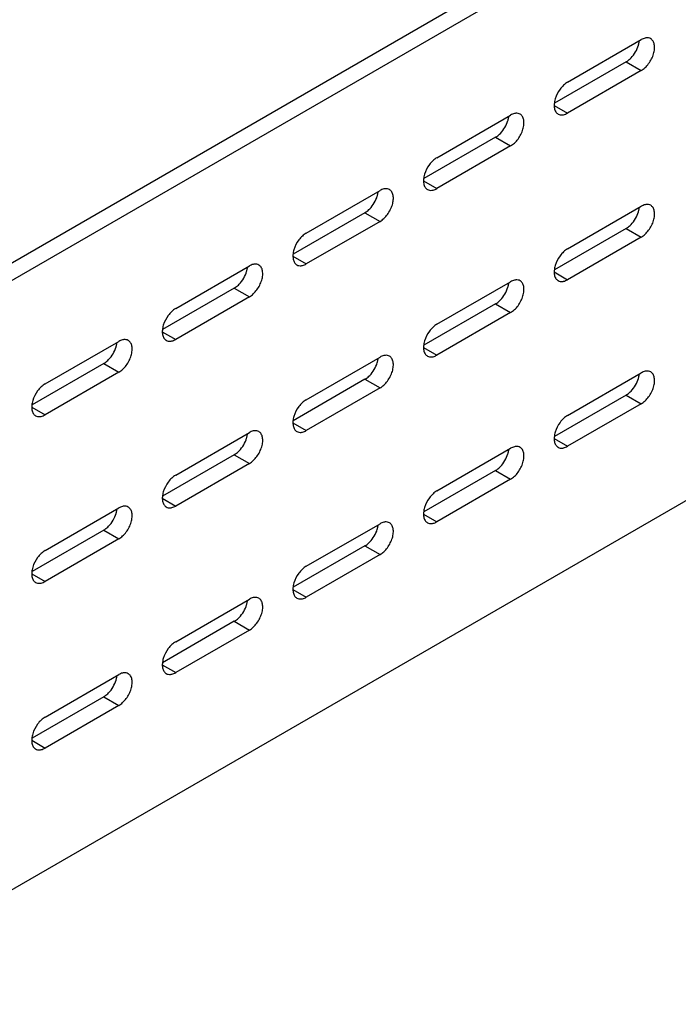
# Model space of a CAD drawing. Header units: inches. Extents: x 0 to 34, y 0 to 22.
# Tile 23 of 27: x 29.9 to 31.4, y 13.3 to 15.6. Entities that reach past the tile are written whole.
import ezdxf

# ---------------------------------------------------------------- set-up
doc = ezdxf.new("R2010")
doc.units = ezdxf.units.IN
doc.header["$LTSCALE"] = 1.87
doc.header["$MEASUREMENT"] = 0
doc.layers.add('02___PRT_ALL_AXES', color=7, linetype='CONTINUOUS')

msp = doc.modelspace()

# ---------------------------------------------------------------- linework, layer by layer
at = {"layer": '02___PRT_ALL_AXES', "color": 3, "linetype": 'CONTINUOUS'}
for p, q in [((32.14071, 16.39649), (29.10015, 14.64091)), ((31.29551, 15.54859), (31.12752, 15.4516)), ((30.98933, 15.37181), (30.82134, 15.27481)), ((30.68316, 15.19503), (30.51517, 15.09803)), ((31.29551, 15.15811), (31.12752, 15.06112)), ((30.37698, 15.01824), (30.20899, 14.92125)), ((30.98933, 14.98133), (30.82134, 14.88434)), ((30.0708, 14.84146), (29.90281, 14.74447)), ((30.68316, 14.80455), (30.51517, 14.70755)), ((31.29551, 14.76764), (31.12752, 14.67064)), ((30.37698, 14.62777), (30.20899, 14.53077)), ((30.98933, 14.59085), (30.82134, 14.49386)), ((30.0708, 14.45098), (29.90281, 14.35399)), ((30.68316, 14.41407), (30.51517, 14.31708)), ((30.37698, 14.23729), (30.20899, 14.14029)), ((30.0708, 14.06051), (29.90281, 13.96351))]:
    msp.add_line(p, q, dxfattribs=at)
at = {"layer": '02___PRT_ALL_AXES', "color": 7, "linetype": 'CONTINUOUS'}
for p, q in [((32.17606, 16.37608), (29.13551, 14.6205)), ((31.15804, 15.50071), (31.33087, 15.6005)), ((31.29551, 15.54859), (31.33087, 15.52818)), ((31.33087, 15.52818), (31.15804, 15.42839)), ((31.12672, 15.44647), (31.15804, 15.42839)), ((30.85186, 15.32393), (31.02469, 15.42372)), ((30.98933, 15.37181), (31.02469, 15.35139)), ((31.02469, 15.35139), (30.85186, 15.25161)), ((30.82054, 15.26969), (30.85186, 15.25161)), ((30.54568, 15.14715), (30.71851, 15.24694)), ((31.15804, 15.11024), (31.33087, 15.21003)), ((30.68316, 15.19503), (30.71851, 15.17461)), ((30.71851, 15.17461), (30.54568, 15.07482)), ((31.33087, 15.1377), (31.15804, 15.03791)), ((31.29551, 15.15811), (31.33087, 15.1377)), ((30.51436, 15.09291), (30.54568, 15.07482)), ((30.23951, 14.97036), (30.41233, 15.07015)), ((31.12672, 15.05599), (31.15804, 15.03791)), ((30.85186, 14.93345), (31.02469, 15.03324)), ((30.37698, 15.01824), (30.41233, 14.99783)), ((30.41233, 14.99783), (30.23951, 14.89804)), ((30.98933, 14.98133), (31.02469, 14.96092)), ((31.02469, 14.96092), (30.85186, 14.86113)), ((32.17606, 14.94766), (29.13551, 13.19208)), ((30.20819, 14.91612), (30.23951, 14.89804)), ((29.93333, 14.79358), (30.10616, 14.89337)), ((30.82054, 14.87921), (30.85186, 14.86113)), ((30.0708, 14.84146), (30.10616, 14.82105)), ((30.54568, 14.75667), (30.71851, 14.85646)), ((30.10616, 14.82105), (29.93333, 14.72126)), ((31.15804, 14.71976), (31.33087, 14.81955)), ((30.68316, 14.80455), (30.71851, 14.78414)), ((30.71851, 14.78414), (30.54568, 14.68435)), ((31.33087, 14.74722), (31.15804, 14.64743)), ((31.29551, 14.76764), (31.33087, 14.74722)), ((29.90201, 14.73934), (29.93333, 14.72126)), ((30.51436, 14.70243), (30.54568, 14.68435)), ((30.23951, 14.57989), (30.41233, 14.67968)), ((31.12672, 14.66552), (31.15804, 14.64743)), ((30.85186, 14.54298), (31.02469, 14.64277)), ((30.41233, 14.60735), (30.23951, 14.50756)), ((30.37698, 14.62777), (30.41233, 14.60735)), ((30.98933, 14.59085), (31.02469, 14.57044)), ((31.02469, 14.57044), (30.85186, 14.47065)), ((30.20819, 14.52565), (30.23951, 14.50756)), ((29.93333, 14.4031), (30.10616, 14.50289)), ((30.82054, 14.48873), (30.85186, 14.47065)), ((30.0708, 14.45098), (30.10616, 14.43057)), ((30.54568, 14.36619), (30.71851, 14.46598)), ((30.10616, 14.43057), (29.93333, 14.33078)), ((30.68316, 14.41407), (30.71851, 14.39366)), ((30.71851, 14.39366), (30.54568, 14.29387)), ((29.90201, 14.34886), (29.93333, 14.33078)), ((30.51436, 14.31195), (30.54568, 14.29387)), ((30.23951, 14.18941), (30.41233, 14.2892)), ((30.41233, 14.21688), (30.23951, 14.11709)), ((30.37698, 14.23729), (30.41233, 14.21688)), ((30.20819, 14.13517), (30.23951, 14.11709)), ((29.93333, 14.01263), (30.10616, 14.11242)), ((30.0708, 14.06051), (30.10616, 14.04009)), ((30.10616, 14.04009), (29.93333, 13.9403)), ((29.90201, 13.95839), (29.93333, 13.9403))]:
    msp.add_line(p, q, dxfattribs=at)
for points, knots in [([(31.34285, 15.60467), (31.34188, 15.60457), (31.33768, 15.60386), (31.3337, 15.60214), (31.33087, 15.6005)], [0, 0, 0, 0, 0.2306876, 1, 1, 1, 1]), ([(31.33087, 15.52818), (31.33414, 15.53007), (31.3405, 15.53497), (31.34866, 15.54423), (31.35536, 15.55514), (31.36007, 15.56679), (31.36241, 15.57826), (31.36216, 15.58867), (31.35924, 15.59732), (31.35522, 15.60142), (31.35301, 15.6027)], [0, 0, 0, 0, 0.1287488, 0.2706159, 0.4178777, 0.5623983, 0.6962133, 0.8135935, 0.9130631, 1, 1, 1, 1]), ([(31.35301, 15.6027), (31.35155, 15.60354), (31.3482, 15.60476), (31.34465, 15.60485), (31.34285, 15.60467)], [0, 0, 0, 0, 0.4827001, 1, 1, 1, 1]), ([(31.15804, 15.50071), (31.15476, 15.49882), (31.14839, 15.49392), (31.13747, 15.4815), (31.13154, 15.46987), (31.1291, 15.46168)], [0, 0, 0, 0, 0.2293668, 0.4821041, 1, 1, 1, 1]), ([(31.1291, 15.46168), (31.12798, 15.45791), (31.1265, 15.45062), (31.12674, 15.44022), (31.12966, 15.43157), (31.13368, 15.42747), (31.13589, 15.42619)], [0, 0, 0, 0, 0.3057912, 0.574026, 0.8013322, 1, 1, 1, 1]), ([(31.03667, 15.42789), (31.0357, 15.42779), (31.0315, 15.42708), (31.02752, 15.42535), (31.02469, 15.42372)], [0, 0, 0, 0, 0.2306876, 1, 1, 1, 1]), ([(31.02469, 15.35139), (31.02797, 15.35329), (31.03433, 15.35819), (31.04248, 15.36745), (31.04918, 15.37836), (31.05389, 15.39001), (31.05623, 15.40148), (31.05598, 15.41189), (31.05306, 15.42054), (31.04905, 15.42464), (31.04684, 15.42591)], [0, 0, 0, 0, 0.1287488, 0.2706159, 0.4178777, 0.5623983, 0.6962133, 0.8135935, 0.9130631, 1, 1, 1, 1]), ([(31.04684, 15.42591), (31.04538, 15.42676), (31.04202, 15.42798), (31.03847, 15.42807), (31.03667, 15.42789)], [0, 0, 0, 0, 0.4827001, 1, 1, 1, 1]), ([(31.13589, 15.42619), (31.13735, 15.42535), (31.14071, 15.42413), (31.14425, 15.42404), (31.14605, 15.42422)], [0, 0, 0, 0, 0.4827001, 1, 1, 1, 1]), ([(31.14605, 15.42422), (31.14703, 15.42432), (31.15122, 15.42503), (31.15521, 15.42675), (31.15804, 15.42839)], [0, 0, 0, 0, 0.2306876, 1, 1, 1, 1]), ([(30.85186, 15.32393), (30.84858, 15.32204), (30.84222, 15.31713), (30.83129, 15.30471), (30.82536, 15.29309), (30.82293, 15.2849)], [0, 0, 0, 0, 0.2293668, 0.4821041, 1, 1, 1, 1]), ([(30.82293, 15.2849), (30.8218, 15.28113), (30.82032, 15.27384), (30.82057, 15.26343), (30.82349, 15.25479), (30.8275, 15.25069), (30.82971, 15.24941)], [0, 0, 0, 0, 0.3057912, 0.574026, 0.8013322, 1, 1, 1, 1]), ([(30.7305, 15.2511), (30.72952, 15.25101), (30.72532, 15.25029), (30.72134, 15.24857), (30.71851, 15.24694)], [0, 0, 0, 0, 0.2306876, 1, 1, 1, 1]), ([(30.71851, 15.17461), (30.72179, 15.1765), (30.72815, 15.18141), (30.7363, 15.19067), (30.743, 15.20158), (30.74772, 15.21323), (30.75005, 15.2247), (30.74981, 15.23511), (30.74689, 15.24375), (30.74287, 15.24785), (30.74066, 15.24913)], [0, 0, 0, 0, 0.1287488, 0.2706159, 0.4178777, 0.5623983, 0.6962133, 0.8135935, 0.9130631, 1, 1, 1, 1]), ([(30.74066, 15.24913), (30.7392, 15.24998), (30.73584, 15.25119), (30.7323, 15.25128), (30.7305, 15.2511)], [0, 0, 0, 0, 0.4827001, 1, 1, 1, 1]), ([(30.82971, 15.24941), (30.83117, 15.24857), (30.83453, 15.24735), (30.83808, 15.24726), (30.83987, 15.24744)], [0, 0, 0, 0, 0.4827001, 1, 1, 1, 1]), ([(30.83987, 15.24744), (30.84085, 15.24754), (30.84505, 15.24825), (30.84903, 15.24997), (30.85186, 15.25161)], [0, 0, 0, 0, 0.2306876, 1, 1, 1, 1]), ([(31.34285, 15.21419), (31.34188, 15.2141), (31.33768, 15.21338), (31.3337, 15.21166), (31.33087, 15.21003)], [0, 0, 0, 0, 0.2306876, 1, 1, 1, 1]), ([(31.33087, 15.1377), (31.33414, 15.13959), (31.3405, 15.14449), (31.34866, 15.15376), (31.35536, 15.16467), (31.36007, 15.17632), (31.36241, 15.18779), (31.36216, 15.1982), (31.35924, 15.20684), (31.35522, 15.21094), (31.35301, 15.21222)], [0, 0, 0, 0, 0.1287488, 0.2706159, 0.4178777, 0.5623983, 0.6962133, 0.8135935, 0.9130631, 1, 1, 1, 1]), ([(31.35301, 15.21222), (31.35155, 15.21306), (31.3482, 15.21428), (31.34465, 15.21437), (31.34285, 15.21419)], [0, 0, 0, 0, 0.4827001, 1, 1, 1, 1]), ([(30.54568, 15.14715), (30.54241, 15.14526), (30.53604, 15.14035), (30.52512, 15.12793), (30.51918, 15.11631), (30.51675, 15.10812)], [0, 0, 0, 0, 0.2293668, 0.4821041, 1, 1, 1, 1]), ([(30.51675, 15.10812), (30.51563, 15.10435), (30.51414, 15.09706), (30.51439, 15.08665), (30.51731, 15.07801), (30.52132, 15.07391), (30.52354, 15.07263)], [0, 0, 0, 0, 0.3057912, 0.574026, 0.8013322, 1, 1, 1, 1]), ([(31.15804, 15.11024), (31.15476, 15.10834), (31.14839, 15.10344), (31.13747, 15.09102), (31.13154, 15.07939), (31.1291, 15.07121)], [0, 0, 0, 0, 0.2293668, 0.4821041, 1, 1, 1, 1]), ([(30.42432, 15.07432), (30.42334, 15.07422), (30.41915, 15.07351), (30.41516, 15.07179), (30.41233, 15.07015)], [0, 0, 0, 0, 0.2306876, 1, 1, 1, 1]), ([(30.41233, 14.99783), (30.41561, 14.99972), (30.42197, 15.00462), (30.43012, 15.01388), (30.43683, 15.02479), (30.44154, 15.03644), (30.44388, 15.04792), (30.44363, 15.05833), (30.44071, 15.06697), (30.43669, 15.07107), (30.43448, 15.07235)], [0, 0, 0, 0, 0.1287488, 0.2706159, 0.4178777, 0.5623983, 0.6962133, 0.8135935, 0.9130631, 1, 1, 1, 1]), ([(30.43448, 15.07235), (30.43302, 15.07319), (30.42967, 15.07441), (30.42612, 15.0745), (30.42432, 15.07432)], [0, 0, 0, 0, 0.4827001, 1, 1, 1, 1]), ([(30.52354, 15.07263), (30.525, 15.07178), (30.52835, 15.07057), (30.5319, 15.07048), (30.5337, 15.07066)], [0, 0, 0, 0, 0.4827001, 1, 1, 1, 1]), ([(30.5337, 15.07066), (30.53467, 15.07075), (30.53887, 15.07147), (30.54285, 15.07319), (30.54568, 15.07482)], [0, 0, 0, 0, 0.2306876, 1, 1, 1, 1]), ([(31.1291, 15.07121), (31.12798, 15.06744), (31.1265, 15.06015), (31.12674, 15.04974), (31.12966, 15.0411), (31.13368, 15.037), (31.13589, 15.03572)], [0, 0, 0, 0, 0.3057912, 0.574026, 0.8013322, 1, 1, 1, 1]), ([(31.03667, 15.03741), (31.0357, 15.03731), (31.0315, 15.0366), (31.02752, 15.03488), (31.02469, 15.03324)], [0, 0, 0, 0, 0.2306876, 1, 1, 1, 1]), ([(31.02469, 14.96092), (31.02797, 14.96281), (31.03433, 14.96771), (31.04248, 14.97697), (31.04918, 14.98788), (31.05389, 14.99953), (31.05623, 15.011), (31.05598, 15.02142), (31.05306, 15.03006), (31.04905, 15.03416), (31.04684, 15.03544)], [0, 0, 0, 0, 0.1287488, 0.2706159, 0.4178777, 0.5623983, 0.6962133, 0.8135935, 0.9130631, 1, 1, 1, 1]), ([(31.04684, 15.03544), (31.04538, 15.03628), (31.04202, 15.0375), (31.03847, 15.03759), (31.03667, 15.03741)], [0, 0, 0, 0, 0.4827001, 1, 1, 1, 1]), ([(31.13589, 15.03572), (31.13735, 15.03487), (31.14071, 15.03366), (31.14425, 15.03356), (31.14605, 15.03374)], [0, 0, 0, 0, 0.4827001, 1, 1, 1, 1]), ([(31.14605, 15.03374), (31.14703, 15.03384), (31.15122, 15.03456), (31.15521, 15.03628), (31.15804, 15.03791)], [0, 0, 0, 0, 0.2306876, 1, 1, 1, 1]), ([(30.23951, 14.97036), (30.23623, 14.96847), (30.22986, 14.96357), (30.21894, 14.95115), (30.213, 14.93952), (30.21057, 14.93133)], [0, 0, 0, 0, 0.2293668, 0.4821041, 1, 1, 1, 1]), ([(30.21057, 14.93133), (30.20945, 14.92757), (30.20796, 14.92028), (30.20821, 14.90987), (30.21113, 14.90122), (30.21515, 14.89712), (30.21736, 14.89585)], [0, 0, 0, 0, 0.3057912, 0.574026, 0.8013322, 1, 1, 1, 1]), ([(30.85186, 14.93345), (30.84858, 14.93156), (30.84222, 14.92666), (30.83129, 14.91424), (30.82536, 14.90261), (30.82293, 14.89442)], [0, 0, 0, 0, 0.2293668, 0.4821041, 1, 1, 1, 1]), ([(30.11814, 14.89754), (30.11717, 14.89744), (30.11297, 14.89673), (30.10899, 14.89501), (30.10616, 14.89337)], [0, 0, 0, 0, 0.2306876, 1, 1, 1, 1]), ([(30.10616, 14.82105), (30.10943, 14.82294), (30.1158, 14.82784), (30.12395, 14.8371), (30.13065, 14.84801), (30.13536, 14.85966), (30.1377, 14.87113), (30.13745, 14.88154), (30.13453, 14.89019), (30.13052, 14.89429), (30.1283, 14.89557)], [0, 0, 0, 0, 0.1287488, 0.2706159, 0.4178777, 0.5623983, 0.6962133, 0.8135935, 0.9130631, 1, 1, 1, 1]), ([(30.1283, 14.89557), (30.12684, 14.89641), (30.12349, 14.89763), (30.11994, 14.89772), (30.11814, 14.89754)], [0, 0, 0, 0, 0.4827001, 1, 1, 1, 1]), ([(30.21736, 14.89585), (30.21882, 14.895), (30.22217, 14.89378), (30.22572, 14.89369), (30.22752, 14.89387)], [0, 0, 0, 0, 0.4827001, 1, 1, 1, 1]), ([(30.22752, 14.89387), (30.2285, 14.89397), (30.23269, 14.89468), (30.23668, 14.89641), (30.23951, 14.89804)], [0, 0, 0, 0, 0.2306876, 1, 1, 1, 1]), ([(30.82293, 14.89442), (30.8218, 14.89065), (30.82032, 14.88336), (30.82057, 14.87296), (30.82349, 14.86431), (30.8275, 14.86021), (30.82971, 14.85893)], [0, 0, 0, 0, 0.3057912, 0.574026, 0.8013322, 1, 1, 1, 1]), ([(30.74066, 14.85865), (30.7392, 14.8595), (30.73584, 14.86072), (30.7323, 14.86081), (30.7305, 14.86063)], [0, 0, 0, 0, 0.4827001, 1, 1, 1, 1]), ([(30.83987, 14.85696), (30.84085, 14.85706), (30.84505, 14.85777), (30.84903, 14.85949), (30.85186, 14.86113)], [0, 0, 0, 0, 0.2306876, 1, 1, 1, 1]), ([(30.7305, 14.86063), (30.72952, 14.86053), (30.72532, 14.85982), (30.72134, 14.85809), (30.71851, 14.85646)], [0, 0, 0, 0, 0.2306876, 1, 1, 1, 1]), ([(30.71851, 14.78414), (30.72179, 14.78603), (30.72815, 14.79093), (30.7363, 14.80019), (30.743, 14.8111), (30.74772, 14.82275), (30.75005, 14.83422), (30.74981, 14.84463), (30.74689, 14.85328), (30.74287, 14.85738), (30.74066, 14.85865)], [0, 0, 0, 0, 0.1287488, 0.2706159, 0.4178777, 0.5623983, 0.6962133, 0.8135935, 0.9130631, 1, 1, 1, 1]), ([(30.82971, 14.85893), (30.83117, 14.85809), (30.83453, 14.85687), (30.83808, 14.85678), (30.83987, 14.85696)], [0, 0, 0, 0, 0.4827001, 1, 1, 1, 1]), ([(31.34285, 14.82372), (31.34188, 14.82362), (31.33768, 14.82291), (31.3337, 14.82118), (31.33087, 14.81955)], [0, 0, 0, 0, 0.2306876, 1, 1, 1, 1]), ([(31.33087, 14.74722), (31.33414, 14.74912), (31.3405, 14.75402), (31.34866, 14.76328), (31.35536, 14.77419), (31.36007, 14.78584), (31.36241, 14.79731), (31.36216, 14.80772), (31.35924, 14.81636), (31.35522, 14.82046), (31.35301, 14.82174)], [0, 0, 0, 0, 0.1287488, 0.2706159, 0.4178777, 0.5623983, 0.6962133, 0.8135935, 0.9130631, 1, 1, 1, 1]), ([(31.35301, 14.82174), (31.35155, 14.82259), (31.3482, 14.8238), (31.34465, 14.8239), (31.34285, 14.82372)], [0, 0, 0, 0, 0.4827001, 1, 1, 1, 1]), ([(29.93333, 14.79358), (29.93005, 14.79169), (29.92369, 14.78679), (29.91276, 14.77437), (29.90683, 14.76274), (29.90439, 14.75455)], [0, 0, 0, 0, 0.2293668, 0.4821041, 1, 1, 1, 1]), ([(29.90439, 14.75455), (29.90327, 14.75078), (29.90179, 14.74349), (29.90203, 14.73308), (29.90495, 14.72444), (29.90897, 14.72034), (29.91118, 14.71906)], [0, 0, 0, 0, 0.3057912, 0.574026, 0.8013322, 1, 1, 1, 1]), ([(30.54568, 14.75667), (30.54241, 14.75478), (30.53604, 14.74987), (30.52512, 14.73745), (30.51918, 14.72583), (30.51675, 14.71764)], [0, 0, 0, 0, 0.2293668, 0.4821041, 1, 1, 1, 1]), ([(29.91118, 14.71906), (29.91264, 14.71822), (29.916, 14.717), (29.91954, 14.71691), (29.92134, 14.71709)], [0, 0, 0, 0, 0.4827001, 1, 1, 1, 1]), ([(29.92134, 14.71709), (29.92232, 14.71719), (29.92652, 14.7179), (29.9305, 14.71962), (29.93333, 14.72126)], [0, 0, 0, 0, 0.2306876, 1, 1, 1, 1]), ([(30.51675, 14.71764), (30.51563, 14.71387), (30.51414, 14.70658), (30.51439, 14.69617), (30.51731, 14.68753), (30.52132, 14.68343), (30.52354, 14.68215)], [0, 0, 0, 0, 0.3057912, 0.574026, 0.8013322, 1, 1, 1, 1]), ([(31.15804, 14.71976), (31.15476, 14.71787), (31.14839, 14.71296), (31.13747, 14.70054), (31.13154, 14.68892), (31.1291, 14.68073)], [0, 0, 0, 0, 0.2293668, 0.4821041, 1, 1, 1, 1]), ([(30.42432, 14.68384), (30.42334, 14.68375), (30.41915, 14.68303), (30.41516, 14.68131), (30.41233, 14.67968)], [0, 0, 0, 0, 0.2306876, 1, 1, 1, 1]), ([(30.41233, 14.60735), (30.41561, 14.60924), (30.42197, 14.61415), (30.43012, 14.62341), (30.43683, 14.63432), (30.44154, 14.64597), (30.44388, 14.65744), (30.44363, 14.66785), (30.44071, 14.67649), (30.43669, 14.68059), (30.43448, 14.68187)], [0, 0, 0, 0, 0.1287488, 0.2706159, 0.4178777, 0.5623983, 0.6962133, 0.8135935, 0.9130631, 1, 1, 1, 1]), ([(30.43448, 14.68187), (30.43302, 14.68272), (30.42967, 14.68393), (30.42612, 14.68402), (30.42432, 14.68384)], [0, 0, 0, 0, 0.4827001, 1, 1, 1, 1]), ([(30.52354, 14.68215), (30.525, 14.68131), (30.52835, 14.68009), (30.5319, 14.68), (30.5337, 14.68018)], [0, 0, 0, 0, 0.4827001, 1, 1, 1, 1]), ([(30.5337, 14.68018), (30.53467, 14.68028), (30.53887, 14.68099), (30.54285, 14.68271), (30.54568, 14.68435)], [0, 0, 0, 0, 0.2306876, 1, 1, 1, 1]), ([(31.1291, 14.68073), (31.12798, 14.67696), (31.1265, 14.66967), (31.12674, 14.65926), (31.12966, 14.65062), (31.13368, 14.64652), (31.13589, 14.64524)], [0, 0, 0, 0, 0.3057912, 0.574026, 0.8013322, 1, 1, 1, 1]), ([(31.03667, 14.64693), (31.0357, 14.64684), (31.0315, 14.64612), (31.02752, 14.6444), (31.02469, 14.64277)], [0, 0, 0, 0, 0.2306876, 1, 1, 1, 1]), ([(31.02469, 14.57044), (31.02797, 14.57233), (31.03433, 14.57723), (31.04248, 14.5865), (31.04918, 14.59741), (31.05389, 14.60906), (31.05623, 14.62053), (31.05598, 14.63094), (31.05306, 14.63958), (31.04905, 14.64368), (31.04684, 14.64496)], [0, 0, 0, 0, 0.1287488, 0.2706159, 0.4178777, 0.5623983, 0.6962133, 0.8135935, 0.9130631, 1, 1, 1, 1]), ([(31.04684, 14.64496), (31.04538, 14.6458), (31.04202, 14.64702), (31.03847, 14.64711), (31.03667, 14.64693)], [0, 0, 0, 0, 0.4827001, 1, 1, 1, 1]), ([(31.13589, 14.64524), (31.13735, 14.6444), (31.14071, 14.64318), (31.14425, 14.64309), (31.14605, 14.64327)], [0, 0, 0, 0, 0.4827001, 1, 1, 1, 1]), ([(31.14605, 14.64327), (31.14703, 14.64336), (31.15122, 14.64408), (31.15521, 14.6458), (31.15804, 14.64743)], [0, 0, 0, 0, 0.2306876, 1, 1, 1, 1]), ([(30.23951, 14.57989), (30.23623, 14.578), (30.22986, 14.57309), (30.21894, 14.56067), (30.213, 14.54905), (30.21057, 14.54086)], [0, 0, 0, 0, 0.2293668, 0.4821041, 1, 1, 1, 1]), ([(30.21057, 14.54086), (30.20945, 14.53709), (30.20796, 14.5298), (30.20821, 14.51939), (30.21113, 14.51075), (30.21515, 14.50665), (30.21736, 14.50537)], [0, 0, 0, 0, 0.3057912, 0.574026, 0.8013322, 1, 1, 1, 1]), ([(30.85186, 14.54298), (30.84858, 14.54108), (30.84222, 14.53618), (30.83129, 14.52376), (30.82536, 14.51213), (30.82293, 14.50395)], [0, 0, 0, 0, 0.2293668, 0.4821041, 1, 1, 1, 1]), ([(30.11814, 14.50706), (30.11717, 14.50696), (30.11297, 14.50625), (30.10899, 14.50453), (30.10616, 14.50289)], [0, 0, 0, 0, 0.2306876, 1, 1, 1, 1]), ([(30.10616, 14.43057), (30.10943, 14.43246), (30.1158, 14.43736), (30.12395, 14.44662), (30.13065, 14.45753), (30.13536, 14.46918), (30.1377, 14.48066), (30.13745, 14.49107), (30.13453, 14.49971), (30.13052, 14.50381), (30.1283, 14.50509)], [0, 0, 0, 0, 0.1287488, 0.2706159, 0.4178777, 0.5623983, 0.6962133, 0.8135935, 0.9130631, 1, 1, 1, 1]), ([(30.1283, 14.50509), (30.12684, 14.50593), (30.12349, 14.50715), (30.11994, 14.50724), (30.11814, 14.50706)], [0, 0, 0, 0, 0.4827001, 1, 1, 1, 1]), ([(30.21736, 14.50537), (30.21882, 14.50452), (30.22217, 14.50331), (30.22572, 14.50322), (30.22752, 14.5034)], [0, 0, 0, 0, 0.4827001, 1, 1, 1, 1]), ([(30.22752, 14.5034), (30.2285, 14.50349), (30.23269, 14.50421), (30.23668, 14.50593), (30.23951, 14.50756)], [0, 0, 0, 0, 0.2306876, 1, 1, 1, 1]), ([(30.82293, 14.50395), (30.8218, 14.50018), (30.82032, 14.49289), (30.82057, 14.48248), (30.82349, 14.47384), (30.8275, 14.46974), (30.82971, 14.46846)], [0, 0, 0, 0, 0.3057912, 0.574026, 0.8013322, 1, 1, 1, 1]), ([(30.7305, 14.47015), (30.72952, 14.47005), (30.72532, 14.46934), (30.72134, 14.46762), (30.71851, 14.46598)], [0, 0, 0, 0, 0.2306876, 1, 1, 1, 1]), ([(30.74066, 14.46818), (30.7392, 14.46902), (30.73584, 14.47024), (30.7323, 14.47033), (30.7305, 14.47015)], [0, 0, 0, 0, 0.4827001, 1, 1, 1, 1]), ([(30.83987, 14.46648), (30.84085, 14.46658), (30.84505, 14.4673), (30.84903, 14.46902), (30.85186, 14.47065)], [0, 0, 0, 0, 0.2306876, 1, 1, 1, 1]), ([(30.71851, 14.39366), (30.72179, 14.39555), (30.72815, 14.40045), (30.7363, 14.40971), (30.743, 14.42062), (30.74772, 14.43227), (30.75005, 14.44374), (30.74981, 14.45416), (30.74689, 14.4628), (30.74287, 14.4669), (30.74066, 14.46818)], [0, 0, 0, 0, 0.1287488, 0.2706159, 0.4178777, 0.5623983, 0.6962133, 0.8135935, 0.9130631, 1, 1, 1, 1]), ([(30.82971, 14.46846), (30.83117, 14.46761), (30.83453, 14.4664), (30.83808, 14.4663), (30.83987, 14.46648)], [0, 0, 0, 0, 0.4827001, 1, 1, 1, 1]), ([(29.93333, 14.4031), (29.93005, 14.40121), (29.92369, 14.39631), (29.91276, 14.38389), (29.90683, 14.37226), (29.90439, 14.36407)], [0, 0, 0, 0, 0.2293668, 0.4821041, 1, 1, 1, 1]), ([(29.90439, 14.36407), (29.90327, 14.36031), (29.90179, 14.35302), (29.90203, 14.34261), (29.90495, 14.33396), (29.90897, 14.32986), (29.91118, 14.32859)], [0, 0, 0, 0, 0.3057912, 0.574026, 0.8013322, 1, 1, 1, 1]), ([(30.54568, 14.36619), (30.54241, 14.3643), (30.53604, 14.3594), (30.52512, 14.34698), (30.51918, 14.33535), (30.51675, 14.32716)], [0, 0, 0, 0, 0.2293668, 0.4821041, 1, 1, 1, 1]), ([(29.92134, 14.32661), (29.92232, 14.32671), (29.92652, 14.32742), (29.9305, 14.32915), (29.93333, 14.33078)], [0, 0, 0, 0, 0.2306876, 1, 1, 1, 1]), ([(29.91118, 14.32859), (29.91264, 14.32774), (29.916, 14.32652), (29.91954, 14.32643), (29.92134, 14.32661)], [0, 0, 0, 0, 0.4827001, 1, 1, 1, 1]), ([(30.51675, 14.32716), (30.51563, 14.32339), (30.51414, 14.3161), (30.51439, 14.3057), (30.51731, 14.29705), (30.52132, 14.29295), (30.52354, 14.29167)], [0, 0, 0, 0, 0.3057912, 0.574026, 0.8013322, 1, 1, 1, 1]), ([(30.42432, 14.29337), (30.42334, 14.29327), (30.41915, 14.29256), (30.41516, 14.29083), (30.41233, 14.2892)], [0, 0, 0, 0, 0.2306876, 1, 1, 1, 1]), ([(30.41233, 14.21688), (30.41561, 14.21877), (30.42197, 14.22367), (30.43012, 14.23293), (30.43683, 14.24384), (30.44154, 14.25549), (30.44388, 14.26696), (30.44363, 14.27737), (30.44071, 14.28602), (30.43669, 14.29012), (30.43448, 14.29139)], [0, 0, 0, 0, 0.1287488, 0.2706159, 0.4178777, 0.5623983, 0.6962133, 0.8135935, 0.9130631, 1, 1, 1, 1]), ([(30.43448, 14.29139), (30.43302, 14.29224), (30.42967, 14.29346), (30.42612, 14.29355), (30.42432, 14.29337)], [0, 0, 0, 0, 0.4827001, 1, 1, 1, 1]), ([(30.52354, 14.29167), (30.525, 14.29083), (30.52835, 14.28961), (30.5319, 14.28952), (30.5337, 14.2897)], [0, 0, 0, 0, 0.4827001, 1, 1, 1, 1]), ([(30.5337, 14.2897), (30.53467, 14.2898), (30.53887, 14.29051), (30.54285, 14.29223), (30.54568, 14.29387)], [0, 0, 0, 0, 0.2306876, 1, 1, 1, 1]), ([(30.23951, 14.18941), (30.23623, 14.18752), (30.22986, 14.18261), (30.21894, 14.17019), (30.213, 14.15857), (30.21057, 14.15038)], [0, 0, 0, 0, 0.2293668, 0.4821041, 1, 1, 1, 1]), ([(30.21057, 14.15038), (30.20945, 14.14661), (30.20796, 14.13932), (30.20821, 14.12891), (30.21113, 14.12027), (30.21515, 14.11617), (30.21736, 14.11489)], [0, 0, 0, 0, 0.3057912, 0.574026, 0.8013322, 1, 1, 1, 1]), ([(30.11814, 14.11658), (30.11717, 14.11649), (30.11297, 14.11577), (30.10899, 14.11405), (30.10616, 14.11242)], [0, 0, 0, 0, 0.2306876, 1, 1, 1, 1]), ([(30.10616, 14.04009), (30.10943, 14.04198), (30.1158, 14.04689), (30.12395, 14.05615), (30.13065, 14.06706), (30.13536, 14.07871), (30.1377, 14.09018), (30.13745, 14.10059), (30.13453, 14.10923), (30.13052, 14.11333), (30.1283, 14.11461)], [0, 0, 0, 0, 0.1287488, 0.2706159, 0.4178777, 0.5623983, 0.6962133, 0.8135935, 0.9130631, 1, 1, 1, 1]), ([(30.1283, 14.11461), (30.12684, 14.11546), (30.12349, 14.11667), (30.11994, 14.11676), (30.11814, 14.11658)], [0, 0, 0, 0, 0.4827001, 1, 1, 1, 1]), ([(30.21736, 14.11489), (30.21882, 14.11405), (30.22217, 14.11283), (30.22572, 14.11274), (30.22752, 14.11292)], [0, 0, 0, 0, 0.4827001, 1, 1, 1, 1]), ([(30.22752, 14.11292), (30.2285, 14.11302), (30.23269, 14.11373), (30.23668, 14.11545), (30.23951, 14.11709)], [0, 0, 0, 0, 0.2306876, 1, 1, 1, 1]), ([(29.93333, 14.01263), (29.93005, 14.01074), (29.92369, 14.00583), (29.91276, 13.99341), (29.90683, 13.98179), (29.90439, 13.9736)], [0, 0, 0, 0, 0.2293668, 0.4821041, 1, 1, 1, 1]), ([(29.90439, 13.9736), (29.90327, 13.96983), (29.90179, 13.96254), (29.90203, 13.95213), (29.90495, 13.94349), (29.90897, 13.93939), (29.91118, 13.93811)], [0, 0, 0, 0, 0.3057912, 0.574026, 0.8013322, 1, 1, 1, 1]), ([(29.91118, 13.93811), (29.91264, 13.93726), (29.916, 13.93605), (29.91954, 13.93596), (29.92134, 13.93614)], [0, 0, 0, 0, 0.4827001, 1, 1, 1, 1]), ([(29.92134, 13.93614), (29.92232, 13.93623), (29.92652, 13.93695), (29.9305, 13.93867), (29.93333, 13.9403)], [0, 0, 0, 0, 0.2306876, 1, 1, 1, 1])]:
    msp.add_open_spline(points, degree=3, knots=knots, dxfattribs=at)
at = {"layer": '02___PRT_ALL_AXES', "color": 3, "linetype": 'CONTINUOUS'}
for points, knots in [([(31.30698, 15.55773), (31.31102, 15.56189), (31.31803, 15.57132), (31.32279, 15.58205), (31.32445, 15.58762)], [0, 0, 0, 0, 0.499431, 1, 1, 1, 1]), ([(31.32445, 15.58762), (31.3247, 15.58849), (31.32563, 15.59188), (31.32628, 15.59534), (31.32656, 15.59793)], [0, 0, 0, 0, 0.2582892, 1, 1, 1, 1]), ([(31.29551, 15.54859), (31.29651, 15.54917), (31.30064, 15.5518), (31.30437, 15.55504), (31.30698, 15.55773)], [0, 0, 0, 0, 0.2351457, 1, 1, 1, 1]), ([(31.01827, 15.41084), (31.01853, 15.41171), (31.01946, 15.41509), (31.0201, 15.41856), (31.02038, 15.42115)], [0, 0, 0, 0, 0.2582892, 1, 1, 1, 1]), ([(31.00081, 15.38095), (31.00485, 15.38511), (31.01185, 15.39453), (31.01661, 15.40526), (31.01827, 15.41084)], [0, 0, 0, 0, 0.499431, 1, 1, 1, 1]), ([(30.98933, 15.37181), (30.99033, 15.37238), (30.99447, 15.37501), (30.9982, 15.37826), (31.00081, 15.38095)], [0, 0, 0, 0, 0.2351457, 1, 1, 1, 1]), ([(30.69463, 15.20416), (30.69867, 15.20833), (30.70567, 15.21775), (30.71043, 15.22848), (30.71209, 15.23406)], [0, 0, 0, 0, 0.499431, 1, 1, 1, 1]), ([(30.71209, 15.23406), (30.71235, 15.23493), (30.71328, 15.23831), (30.71392, 15.24178), (30.7142, 15.24437)], [0, 0, 0, 0, 0.2582892, 1, 1, 1, 1]), ([(31.32445, 15.19714), (31.3247, 15.19801), (31.32563, 15.2014), (31.32628, 15.20487), (31.32656, 15.20746)], [0, 0, 0, 0, 0.2582892, 1, 1, 1, 1]), ([(30.68316, 15.19503), (30.68415, 15.1956), (30.68829, 15.19823), (30.69202, 15.20147), (30.69463, 15.20416)], [0, 0, 0, 0, 0.2351457, 1, 1, 1, 1]), ([(31.30698, 15.16725), (31.31102, 15.17142), (31.31803, 15.18084), (31.32279, 15.19157), (31.32445, 15.19714)], [0, 0, 0, 0, 0.499431, 1, 1, 1, 1]), ([(31.29551, 15.15811), (31.29651, 15.15869), (31.30064, 15.16132), (31.30437, 15.16456), (31.30698, 15.16725)], [0, 0, 0, 0, 0.2351457, 1, 1, 1, 1]), ([(30.38845, 15.02738), (30.39249, 15.03154), (30.3995, 15.04097), (30.40426, 15.0517), (30.40591, 15.05727)], [0, 0, 0, 0, 0.499431, 1, 1, 1, 1]), ([(30.40591, 15.05727), (30.40617, 15.05814), (30.4071, 15.06153), (30.40775, 15.065), (30.40803, 15.06758)], [0, 0, 0, 0, 0.2582892, 1, 1, 1, 1]), ([(30.37698, 15.01824), (30.37798, 15.01882), (30.38211, 15.02145), (30.38584, 15.02469), (30.38845, 15.02738)], [0, 0, 0, 0, 0.2351457, 1, 1, 1, 1]), ([(31.01827, 15.02036), (31.01853, 15.02123), (31.01946, 15.02462), (31.0201, 15.02808), (31.02038, 15.03067)], [0, 0, 0, 0, 0.2582892, 1, 1, 1, 1]), ([(31.00081, 14.99047), (31.00485, 14.99463), (31.01185, 15.00406), (31.01661, 15.01479), (31.01827, 15.02036)], [0, 0, 0, 0, 0.499431, 1, 1, 1, 1]), ([(30.98933, 14.98133), (30.99033, 14.98191), (30.99447, 14.98454), (30.9982, 14.98778), (31.00081, 14.99047)], [0, 0, 0, 0, 0.2351457, 1, 1, 1, 1]), ([(30.09974, 14.88049), (30.1, 14.88136), (30.10092, 14.88475), (30.10157, 14.88821), (30.10185, 14.8908)], [0, 0, 0, 0, 0.2582892, 1, 1, 1, 1]), ([(30.08227, 14.8506), (30.08631, 14.85476), (30.09332, 14.86418), (30.09808, 14.87491), (30.09974, 14.88049)], [0, 0, 0, 0, 0.499431, 1, 1, 1, 1]), ([(30.0708, 14.84146), (30.0718, 14.84204), (30.07594, 14.84466), (30.07967, 14.84791), (30.08227, 14.8506)], [0, 0, 0, 0, 0.2351457, 1, 1, 1, 1]), ([(30.69463, 14.81369), (30.69867, 14.81785), (30.70567, 14.82727), (30.71043, 14.838), (30.71209, 14.84358)], [0, 0, 0, 0, 0.499431, 1, 1, 1, 1]), ([(30.71209, 14.84358), (30.71235, 14.84445), (30.71328, 14.84783), (30.71392, 14.8513), (30.7142, 14.85389)], [0, 0, 0, 0, 0.2582892, 1, 1, 1, 1]), ([(31.32445, 14.80667), (31.3247, 14.80754), (31.32563, 14.81092), (31.32628, 14.81439), (31.32656, 14.81698)], [0, 0, 0, 0, 0.2582892, 1, 1, 1, 1]), ([(30.68316, 14.80455), (30.68415, 14.80512), (30.68829, 14.80775), (30.69202, 14.811), (30.69463, 14.81369)], [0, 0, 0, 0, 0.2351457, 1, 1, 1, 1]), ([(31.30698, 14.77677), (31.31102, 14.78094), (31.31803, 14.79036), (31.32279, 14.80109), (31.32445, 14.80667)], [0, 0, 0, 0, 0.499431, 1, 1, 1, 1]), ([(31.29551, 14.76764), (31.29651, 14.76821), (31.30064, 14.77084), (31.30437, 14.77409), (31.30698, 14.77677)], [0, 0, 0, 0, 0.2351457, 1, 1, 1, 1]), ([(30.40591, 14.6668), (30.40617, 14.66767), (30.4071, 14.67105), (30.40775, 14.67452), (30.40803, 14.67711)], [0, 0, 0, 0, 0.2582892, 1, 1, 1, 1]), ([(30.38845, 14.6369), (30.39249, 14.64107), (30.3995, 14.65049), (30.40426, 14.66122), (30.40591, 14.6668)], [0, 0, 0, 0, 0.499431, 1, 1, 1, 1]), ([(30.37698, 14.62777), (30.37798, 14.62834), (30.38211, 14.63097), (30.38584, 14.63421), (30.38845, 14.6369)], [0, 0, 0, 0, 0.2351457, 1, 1, 1, 1]), ([(31.01827, 14.62989), (31.01853, 14.63075), (31.01946, 14.63414), (31.0201, 14.63761), (31.02038, 14.6402)], [0, 0, 0, 0, 0.2582892, 1, 1, 1, 1]), ([(31.00081, 14.59999), (31.00485, 14.60416), (31.01185, 14.61358), (31.01661, 14.62431), (31.01827, 14.62989)], [0, 0, 0, 0, 0.499431, 1, 1, 1, 1]), ([(30.98933, 14.59085), (30.99033, 14.59143), (30.99447, 14.59406), (30.9982, 14.5973), (31.00081, 14.59999)], [0, 0, 0, 0, 0.2351457, 1, 1, 1, 1]), ([(30.09974, 14.49001), (30.1, 14.49088), (30.10092, 14.49427), (30.10157, 14.49774), (30.10185, 14.50032)], [0, 0, 0, 0, 0.2582892, 1, 1, 1, 1]), ([(30.08227, 14.46012), (30.08631, 14.46429), (30.09332, 14.47371), (30.09808, 14.48444), (30.09974, 14.49001)], [0, 0, 0, 0, 0.499431, 1, 1, 1, 1]), ([(30.0708, 14.45098), (30.0718, 14.45156), (30.07594, 14.45419), (30.07967, 14.45743), (30.08227, 14.46012)], [0, 0, 0, 0, 0.2351457, 1, 1, 1, 1]), ([(30.69463, 14.42321), (30.69867, 14.42737), (30.70567, 14.4368), (30.71043, 14.44753), (30.71209, 14.4531)], [0, 0, 0, 0, 0.499431, 1, 1, 1, 1]), ([(30.71209, 14.4531), (30.71235, 14.45397), (30.71328, 14.45736), (30.71392, 14.46082), (30.7142, 14.46341)], [0, 0, 0, 0, 0.2582892, 1, 1, 1, 1]), ([(30.68316, 14.41407), (30.68415, 14.41465), (30.68829, 14.41728), (30.69202, 14.42052), (30.69463, 14.42321)], [0, 0, 0, 0, 0.2351457, 1, 1, 1, 1]), ([(30.40591, 14.27632), (30.40617, 14.27719), (30.4071, 14.28057), (30.40775, 14.28404), (30.40803, 14.28663)], [0, 0, 0, 0, 0.2582892, 1, 1, 1, 1]), ([(30.38845, 14.24643), (30.39249, 14.25059), (30.3995, 14.26001), (30.40426, 14.27074), (30.40591, 14.27632)], [0, 0, 0, 0, 0.499431, 1, 1, 1, 1]), ([(30.37698, 14.23729), (30.37798, 14.23786), (30.38211, 14.24049), (30.38584, 14.24374), (30.38845, 14.24643)], [0, 0, 0, 0, 0.2351457, 1, 1, 1, 1]), ([(30.08227, 14.06964), (30.08631, 14.07381), (30.09332, 14.08323), (30.09808, 14.09396), (30.09974, 14.09954)], [0, 0, 0, 0, 0.499431, 1, 1, 1, 1]), ([(30.09974, 14.09954), (30.1, 14.10041), (30.10092, 14.10379), (30.10157, 14.10726), (30.10185, 14.10985)], [0, 0, 0, 0, 0.2582892, 1, 1, 1, 1]), ([(30.0708, 14.06051), (30.0718, 14.06108), (30.07594, 14.06371), (30.07967, 14.06695), (30.08227, 14.06964)], [0, 0, 0, 0, 0.2351457, 1, 1, 1, 1])]:
    msp.add_open_spline(points, degree=3, knots=knots, dxfattribs=at)

doc.saveas('drawing.dxf')
